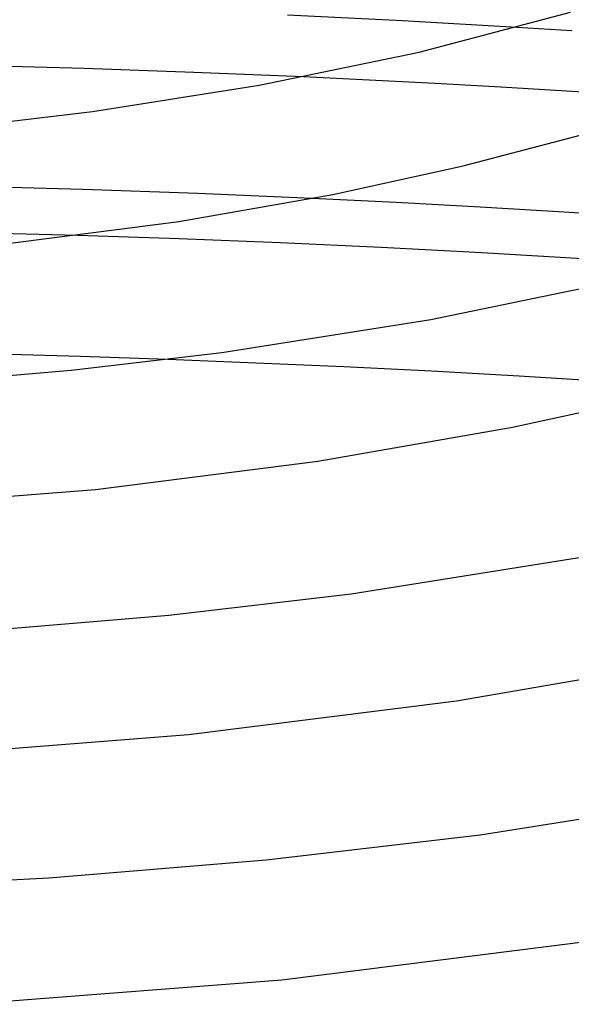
# Model space of a CAD drawing. Header units: millimetres. Extents: x -273 to 273, y -156 to 255.
# Tile 50 of 98: x 14 to 33, y 112 to 145. Entities that reach past the tile are written whole.
import ezdxf

# ---------------------------------------------------------------- set-up
doc = ezdxf.new("R2010")
doc.units = ezdxf.units.MM
doc.layers.add('HIDDEN', color=7, linetype='Continuous')
doc.layers.add('THICK', color=7, linetype='Continuous')

msp = doc.modelspace()

# ---------------------------------------------------------------- linework, layer by layer
at = {"layer": 'HIDDEN'}
for p, q in [((32.661, 144.254), (30.835, 144.366)), ((25.96, 142.624), (23.784, 142.728)), ((28.135, 142.512), (25.96, 142.624)), ((30.307, 142.39), (28.135, 142.512)), ((32.475, 142.26), (30.307, 142.39)), ((34.64, 142.121), (32.475, 142.26)), ((16.494, 139.006), (12.691, 139.113)), ((20.29, 138.872), (16.494, 139.006)), ((24.079, 138.71), (20.29, 138.872)), ((16.334, 137.484), (13.764, 137.556)), ((22.211, 133.269), (19.302, 133.382)), ((25.116, 133.14), (22.211, 133.269)), ((28.017, 132.995), (25.116, 133.14)), ((30.913, 132.834), (28.017, 132.995)), ((33.802, 132.658), (30.913, 132.834))]:
    msp.add_line(p, q, dxfattribs=at)
at = {"layer": 'THICK'}
for p, q in [((27.056, 144.579), (23.264, 144.766)), ((30.835, 144.366), (27.056, 144.579)), ((27.607, 143.552), (32.616, 144.865)), ((22.323, 142.451), (27.607, 143.552)), ((16.536, 143.007), (12.907, 143.109)), ((20.161, 142.88), (16.536, 143.007)), ((23.784, 142.728), (20.161, 142.88)), ((16.816, 141.58), (22.323, 142.451)), ((12.886, 141.118), (16.816, 141.58)), ((29.061, 139.786), (33.188, 140.868)), ((24.761, 138.844), (29.061, 139.786)), ((19.672, 137.952), (24.761, 138.844)), ((26.855, 138.574), (24.079, 138.71)), ((29.63, 138.423), (26.855, 138.574)), ((32.403, 138.257), (29.63, 138.423)), ((35.171, 138.076), (32.403, 138.257)), ((13.839, 137.195), (19.672, 137.952)), ((19.679, 137.372), (16.334, 137.484)), ((23.017, 137.239), (19.679, 137.372)), ((26.351, 137.085), (23.017, 137.239)), ((29.682, 136.911), (26.351, 137.085)), ((33.01, 136.715), (29.682, 136.911)), ((27.994, 134.703), (34.624, 136.085)), ((21.087, 133.611), (27.994, 134.703)), ((16.421, 133.479), (13.538, 133.56)), ((16.109, 133.027), (21.087, 133.611)), ((19.302, 133.382), (16.421, 133.479)), ((11.052, 132.599), (16.109, 133.027)), ((30.696, 131.146), (36.082, 132.32)), ((24.257, 130.026), (30.696, 131.146)), ((16.915, 129.089), (24.257, 130.026)), ((9.502, 128.494), (16.915, 129.089)), ((25.358, 125.642), (33.665, 126.956)), ((19.331, 124.936), (25.358, 125.642)), ((13.209, 124.42), (19.331, 124.936)), ((28.842, 122.101), (36.633, 123.448)), ((19.991, 120.982), (28.842, 122.101)), ((11.049, 120.279), (19.991, 120.982)), ((29.628, 117.673), (39.336, 119.208)), ((22.553, 116.845), (29.628, 117.673)), ((15.366, 116.241), (22.553, 116.845)), ((8.104, 115.867), (15.366, 116.241)), ((23.067, 112.876), (33.426, 114.176)), ((12.595, 112.064), (23.067, 112.876))]:
    msp.add_line(p, q, dxfattribs=at)

doc.saveas('drawing.dxf')
